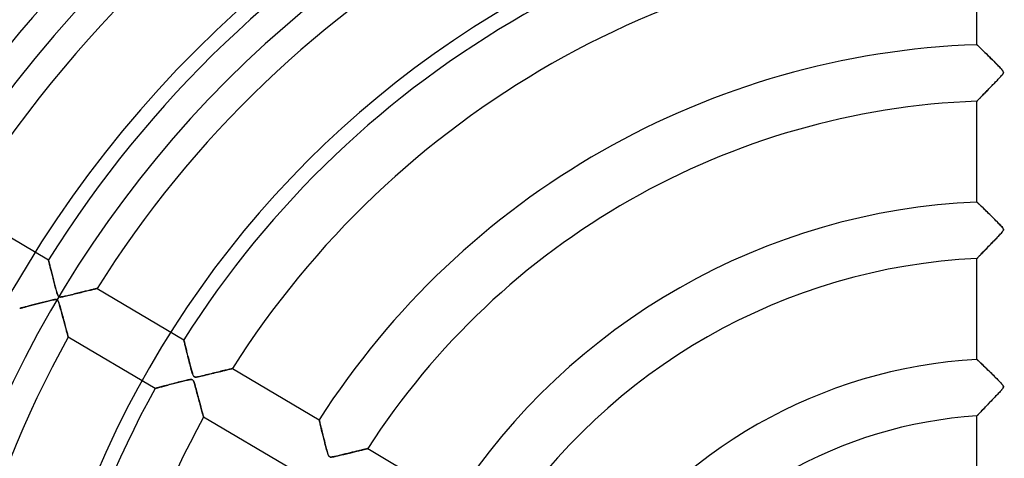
# Model space of a CAD drawing. Header units: millimetres. Extents: x -635 to 635, y -635 to 635.
# Tile 17 of 53: x -174 to 0, y 71 to 148. Entities that reach past the tile are written whole.
import ezdxf

# ---------------------------------------------------------------- set-up
doc = ezdxf.new("R2010")
doc.units = ezdxf.units.MM
doc.layers.add('HIDDEN', color=7, linetype='Continuous')
doc.layers.add('THICK', color=7, linetype='Continuous')

msp = doc.modelspace()

# ---------------------------------------------------------------- linework, layer by layer
at = {"layer": 'HIDDEN'}
for p, q in [((-5, 144.03), (-5, 161.88)), ((-5, 144.03), (-4.98, 144.01)), ((-4.99, 144.02), (-5, 144.03)), ((-4.95, 143.98), (-4.99, 144.02)), ((-4.98, 144.01), (-4.93, 143.96)), ((-4.88, 143.92), (-4.95, 143.98)), ((-4.93, 143.96), (-4.85, 143.89)), ((-4.8, 143.83), (-4.88, 143.92)), ((-4.85, 143.89), (-4.74, 143.78)), ((-4.69, 143.73), (-4.8, 143.83)), ((-4.74, 143.78), (-4.6, 143.64)), ((-4.56, 143.61), (-4.69, 143.73)), ((-4.6, 143.64), (-4.44, 143.48)), ((-4.42, 143.47), (-4.56, 143.61)), ((-4.44, 143.48), (-4.25, 143.3)), ((-4.26, 143.31), (-4.42, 143.47)), ((-4.09, 143.15), (-4.26, 143.31)), ((-4.25, 143.3), (-4.05, 143.1)), ((-3.91, 142.97), (-4.09, 143.15)), ((-4.05, 143.1), (-3.82, 142.88)), ((-3.71, 142.77), (-3.91, 142.97)), ((-3.82, 142.88), (-3.58, 142.65)), ((-3.5, 142.56), (-3.71, 142.77)), ((-3.58, 142.65), (-3.33, 142.4)), ((-3.27, 142.34), (-3.5, 142.56)), ((-3.33, 142.4), (-3.07, 142.15)), ((-3.04, 142.11), (-3.27, 142.34)), ((-3.07, 142.15), (-2.8, 141.88)), ((-2.79, 141.87), (-3.04, 142.11)), ((-2.8, 141.88), (-2.53, 141.62)), ((-2.53, 141.61), (-2.79, 141.87)), ((-2.53, 141.62), (-2.27, 141.35)), ((-2.27, 141.36), (-2.53, 141.61)), ((-2.02, 141.11), (-2.27, 141.36)), ((-2.27, 141.35), (-2.01, 141.1)), ((-1.78, 140.86), (-2.02, 141.11)), ((-2.01, 141.1), (-1.76, 140.85)), ((-1.55, 140.63), (-1.78, 140.86)), ((-1.76, 140.85), (-1.52, 140.6)), ((-1.33, 140.42), (-1.55, 140.63)), ((-1.52, 140.6), (-1.29, 140.37)), ((-1.14, 140.21), (-1.33, 140.42)), ((-1.29, 140.37), (-1.08, 140.16)), ((-0.96, 140.03), (-1.14, 140.21)), ((-1.08, 140.16), (-0.89, 139.96)), ((-0.81, 139.86), (-0.96, 140.03)), ((-0.89, 139.96), (-0.72, 139.77)), ((-0.66, 139.71), (-0.81, 139.86)), ((-0.72, 139.77), (-0.58, 139.61)), ((-0.54, 139.57), (-0.66, 139.71)), ((-0.58, 139.61), (-0.46, 139.46)), ((-0.45, 139.44), (-0.54, 139.57)), ((-0.46, 139.46), (-0.39, 139.35)), ((-0.38, 139.34), (-0.45, 139.44)), ((-1.55, 137.6), (-1.39, 137.76)), ((-1.36, 137.79), (-1.51, 137.64)), ((-1.39, 137.76), (-1.24, 137.92)), ((-1.23, 137.93), (-1.36, 137.79)), ((-1.24, 137.92), (-1.08, 138.09)), ((-1.1, 138.07), (-1.23, 137.93)), ((-0.98, 138.19), (-1.1, 138.07)), ((-1.08, 138.09), (-0.93, 138.25)), ((-0.88, 138.31), (-0.98, 138.19)), ((-0.93, 138.25), (-0.78, 138.41)), ((-0.78, 138.41), (-0.88, 138.31)), ((-0.78, 138.41), (-0.65, 138.56)), ((-0.69, 138.51), (-0.78, 138.41)), ((-0.61, 138.6), (-0.69, 138.51)), ((-0.65, 138.56), (-0.53, 138.7)), ((-0.52, 138.71), (-0.61, 138.6)), ((-0.53, 138.7), (-0.44, 138.82)), ((-0.44, 138.82), (-0.52, 138.71)), ((-0.38, 138.92), (-0.44, 138.82)), ((-0.44, 138.82), (-0.38, 138.92)), ((-0.39, 139.35), (-0.34, 139.25)), ((-0.34, 139.25), (-0.38, 139.34)), ((-0.38, 138.92), (-0.34, 139.01)), ((-0.34, 139), (-0.38, 138.92)), ((-0.34, 139.25), (-0.32, 139.17)), ((-0.32, 139.17), (-0.34, 139.25)), ((-0.32, 139.09), (-0.34, 139)), ((-0.34, 139.01), (-0.32, 139.09)), ((-0.32, 139.17), (-0.32, 139.09)), ((-0.32, 139.09), (-0.32, 139.17)), ((-3.18, 135.92), (-3.04, 136.06)), ((-3.01, 136.1), (-3.17, 135.93)), ((-3.04, 136.06), (-2.9, 136.21)), ((-2.84, 136.27), (-3.01, 136.1)), ((-2.9, 136.21), (-2.76, 136.36)), ((-2.67, 136.44), (-2.84, 136.27)), ((-2.76, 136.36), (-2.61, 136.5)), ((-2.5, 136.62), (-2.67, 136.44)), ((-2.61, 136.5), (-2.47, 136.66)), ((-2.32, 136.8), (-2.5, 136.62)), ((-2.47, 136.66), (-2.32, 136.81)), ((-2.15, 136.98), (-2.32, 136.8)), ((-2.32, 136.81), (-2.17, 136.97)), ((-2.17, 136.97), (-2.01, 137.12)), ((-1.98, 137.15), (-2.15, 136.98)), ((-2.01, 137.12), (-1.86, 137.28)), ((-1.82, 137.32), (-1.98, 137.15)), ((-1.86, 137.28), (-1.7, 137.44)), ((-1.66, 137.49), (-1.82, 137.32)), ((-1.7, 137.44), (-1.55, 137.6)), ((-1.51, 137.64), (-1.66, 137.49)), ((-4.88, 134.16), (-4.83, 134.21)), ((-4.79, 134.26), (-4.86, 134.19)), ((-4.83, 134.21), (-4.78, 134.27)), ((-4.72, 134.33), (-4.79, 134.26)), ((-4.78, 134.27), (-4.71, 134.34)), ((-4.64, 134.41), (-4.72, 134.33)), ((-4.71, 134.34), (-4.64, 134.42)), ((-4.56, 134.5), (-4.64, 134.41)), ((-4.64, 134.42), (-4.56, 134.5)), ((-4.46, 134.6), (-4.56, 134.5)), ((-4.56, 134.5), (-4.47, 134.59)), ((-4.47, 134.59), (-4.38, 134.69)), ((-4.36, 134.71), (-4.46, 134.6)), ((-4.38, 134.69), (-4.28, 134.79)), ((-4.25, 134.82), (-4.36, 134.71)), ((-4.28, 134.79), (-4.17, 134.9)), ((-4.14, 134.94), (-4.25, 134.82)), ((-4.17, 134.9), (-4.06, 135.01)), ((-4.02, 135.06), (-4.14, 134.94)), ((-4.06, 135.01), (-3.95, 135.13)), ((-3.89, 135.19), (-4.02, 135.06)), ((-3.95, 135.13), (-3.83, 135.25)), ((-3.76, 135.33), (-3.89, 135.19)), ((-3.83, 135.25), (-3.71, 135.38)), ((-3.62, 135.47), (-3.76, 135.33)), ((-3.71, 135.38), (-3.58, 135.51)), ((-3.47, 135.62), (-3.62, 135.47)), ((-3.58, 135.51), (-3.45, 135.64)), ((-3.32, 135.77), (-3.47, 135.62)), ((-3.45, 135.64), (-3.32, 135.78)), ((-3.17, 135.93), (-3.32, 135.77)), ((-3.32, 135.78), (-3.18, 135.92)), ((-5, 134.05), (-4.98, 134.06)), ((-4.99, 134.05), (-5, 134.04)), ((-5, 134.04), (-5, 134.05)), ((-5, 116.18), (-5, 134.04)), ((-4.98, 134.07), (-4.99, 134.05)), ((-4.95, 134.1), (-4.98, 134.07)), ((-4.98, 134.06), (-4.96, 134.09)), ((-4.96, 134.09), (-4.93, 134.12)), ((-4.91, 134.14), (-4.95, 134.1)), ((-4.93, 134.12), (-4.88, 134.16)), ((-4.86, 134.19), (-4.91, 134.14)), ((-184.71, 115.05), (-169.35, 105.96)), ((-5, 116.18), (-4.99, 116.17)), ((-4.99, 116.17), (-5, 116.18)), ((-4.99, 116.17), (-4.95, 116.13)), ((-4.96, 116.14), (-4.99, 116.17)), ((-4.9, 116.09), (-4.96, 116.14)), ((-4.95, 116.13), (-4.88, 116.07)), ((-4.83, 116.02), (-4.9, 116.09)), ((-4.88, 116.07), (-4.79, 115.98)), ((-4.74, 115.93), (-4.83, 116.02)), ((-4.79, 115.98), (-4.68, 115.88)), ((-4.64, 115.83), (-4.74, 115.93)), ((-4.68, 115.88), (-4.55, 115.75)), ((-4.52, 115.72), (-4.64, 115.83)), ((-4.55, 115.75), (-4.39, 115.6)), ((-4.38, 115.59), (-4.52, 115.72)), ((-4.39, 115.6), (-4.22, 115.43)), ((-4.24, 115.45), (-4.38, 115.59)), ((-4.08, 115.3), (-4.24, 115.45)), ((-4.22, 115.43), (-4.03, 115.25)), ((-3.92, 115.14), (-4.08, 115.3)), ((-4.03, 115.25), (-3.83, 115.05)), ((-3.74, 114.97), (-3.92, 115.14)), ((-3.83, 115.05), (-3.61, 114.84)), ((-3.55, 114.78), (-3.74, 114.97)), ((-3.61, 114.84), (-3.38, 114.62)), ((-3.36, 114.59), (-3.55, 114.78)), ((-3.38, 114.62), (-3.15, 114.39)), ((-3.15, 114.39), (-3.36, 114.59)), ((-3.15, 114.39), (-2.9, 114.15)), ((-2.93, 114.18), (-3.15, 114.39)), ((-2.71, 113.96), (-2.93, 114.18)), ((-2.9, 114.15), (-2.65, 113.9)), ((-2.48, 113.73), (-2.71, 113.96)), ((-2.65, 113.9), (-2.41, 113.66)), ((-2.26, 113.51), (-2.48, 113.73)), ((-2.41, 113.66), (-2.17, 113.42)), ((-2.04, 113.29), (-2.26, 113.51)), ((-2.17, 113.42), (-1.93, 113.19)), ((-1.83, 113.08), (-2.04, 113.29)), ((-1.93, 113.19), (-1.7, 112.96)), ((-1.63, 112.88), (-1.83, 113.08)), ((-1.7, 112.96), (-1.49, 112.74)), ((-1.44, 112.69), (-1.63, 112.88)), ((-1.49, 112.74), (-1.28, 112.53)), ((-1.26, 112.51), (-1.44, 112.69)), ((-1.28, 112.53), (-1.09, 112.34)), ((-1.1, 112.34), (-1.26, 112.51)), ((-0.95, 112.19), (-1.1, 112.34)), ((-1.09, 112.34), (-0.91, 112.15)), ((-0.82, 112.06), (-0.95, 112.19)), ((-0.91, 112.15), (-0.75, 111.98)), ((-0.71, 111.93), (-0.82, 112.06)), ((-0.75, 111.98), (-0.62, 111.83)), ((-0.61, 111.81), (-0.71, 111.93)), ((-0.62, 111.83), (-0.5, 111.69)), ((-0.51, 111.7), (-0.61, 111.81)), ((-0.43, 111.6), (-0.51, 111.7)), ((-0.5, 111.69), (-0.42, 111.57)), ((-0.38, 111.5), (-0.43, 111.6)), ((-0.42, 111.57), (-0.36, 111.47)), ((-1.72, 109.6), (-1.51, 109.81)), ((-1.42, 109.91), (-1.59, 109.73)), ((-1.51, 109.81), (-1.31, 110.02)), ((-1.25, 110.08), (-1.42, 109.91)), ((-1.31, 110.02), (-1.13, 110.21)), ((-1.1, 110.24), (-1.25, 110.08)), ((-1.13, 110.21), (-0.96, 110.39)), ((-0.96, 110.39), (-1.1, 110.24)), ((-0.96, 110.39), (-0.81, 110.55)), ((-0.84, 110.52), (-0.96, 110.39)), ((-0.73, 110.64), (-0.84, 110.52)), ((-0.81, 110.55), (-0.67, 110.7)), ((-0.63, 110.75), (-0.73, 110.64)), ((-0.67, 110.7), (-0.56, 110.84)), ((-0.54, 110.86), (-0.63, 110.75)), ((-0.56, 110.84), (-0.47, 110.95)), ((-0.46, 110.97), (-0.54, 110.86)), ((-0.47, 110.95), (-0.4, 111.05)), ((-0.39, 111.07), (-0.46, 110.97)), ((-0.4, 111.05), (-0.36, 111.13)), ((-0.35, 111.15), (-0.39, 111.07)), ((-0.34, 111.42), (-0.38, 111.5)), ((-0.36, 111.47), (-0.33, 111.39)), ((-0.36, 111.13), (-0.33, 111.21)), ((-0.32, 111.23), (-0.35, 111.15)), ((-0.32, 111.35), (-0.34, 111.42)), ((-0.33, 111.39), (-0.32, 111.31)), ((-0.33, 111.21), (-0.32, 111.28)), ((-0.32, 111.28), (-0.32, 111.35)), ((-0.32, 111.31), (-0.32, 111.23)), ((-3.2, 108.06), (-3.39, 107.87)), ((-3.3, 107.96), (-3.12, 108.15)), ((-3.01, 108.27), (-3.2, 108.06)), ((-3.12, 108.15), (-2.93, 108.35)), ((-2.8, 108.48), (-3.01, 108.27)), ((-2.93, 108.35), (-2.74, 108.55)), ((-2.59, 108.69), (-2.8, 108.48)), ((-2.74, 108.55), (-2.54, 108.75)), ((-2.38, 108.91), (-2.59, 108.69)), ((-2.54, 108.75), (-2.34, 108.96)), ((-2.17, 109.13), (-2.38, 108.91)), ((-2.34, 108.96), (-2.14, 109.17)), ((-1.97, 109.34), (-2.17, 109.13)), ((-2.14, 109.17), (-1.93, 109.38)), ((-1.78, 109.54), (-1.97, 109.34)), ((-1.93, 109.38), (-1.72, 109.6)), ((-1.59, 109.73), (-1.78, 109.54)), ((-4.93, 106.27), (-4.87, 106.32)), ((-4.86, 106.34), (-4.92, 106.28)), ((-4.87, 106.32), (-4.8, 106.4)), ((-4.78, 106.43), (-4.86, 106.34)), ((-4.8, 106.4), (-4.72, 106.48)), ((-4.69, 106.52), (-4.78, 106.43)), ((-4.72, 106.48), (-4.62, 106.59)), ((-4.58, 106.63), (-4.69, 106.52)), ((-4.62, 106.59), (-4.52, 106.7)), ((-4.47, 106.75), (-4.58, 106.63)), ((-4.52, 106.7), (-4.4, 106.83)), ((-4.34, 106.88), (-4.47, 106.75)), ((-4.4, 106.83), (-4.26, 106.96)), ((-4.2, 107.03), (-4.34, 106.88)), ((-4.26, 106.96), (-4.12, 107.11)), ((-4.06, 107.18), (-4.2, 107.03)), ((-4.12, 107.11), (-3.97, 107.26)), ((-3.9, 107.34), (-4.06, 107.18)), ((-3.97, 107.26), (-3.82, 107.43)), ((-3.74, 107.51), (-3.9, 107.34)), ((-3.82, 107.43), (-3.65, 107.6)), ((-3.57, 107.68), (-3.74, 107.51)), ((-3.65, 107.6), (-3.48, 107.78)), ((-3.39, 107.87), (-3.57, 107.68)), ((-3.48, 107.78), (-3.3, 107.96)), ((-169.35, 105.95), (-169.35, 105.96)), ((-169.35, 105.96), (-169.34, 105.95)), ((-169.34, 105.93), (-169.35, 105.95)), ((-169.34, 105.95), (-169.34, 105.92)), ((-169.33, 105.89), (-169.34, 105.93)), ((-169.34, 105.92), (-169.32, 105.87)), ((-169.32, 105.84), (-169.33, 105.89)), ((-169.32, 105.87), (-169.31, 105.8)), ((-169.3, 105.77), (-169.32, 105.84)), ((-169.31, 105.8), (-169.29, 105.71)), ((-169.28, 105.69), (-169.3, 105.77)), ((-169.29, 105.71), (-169.26, 105.61)), ((-169.26, 105.6), (-169.28, 105.69)), ((-169.26, 105.61), (-169.23, 105.49)), ((-169.23, 105.49), (-169.26, 105.6)), ((-169.2, 105.37), (-169.23, 105.49)), ((-169.23, 105.49), (-169.2, 105.35)), ((-169.17, 105.25), (-169.2, 105.37)), ((-169.2, 105.35), (-169.16, 105.2)), ((-169.14, 105.11), (-169.17, 105.25)), ((-169.16, 105.2), (-169.12, 105.03)), ((-169.1, 104.96), (-169.14, 105.11)), ((-169.12, 105.03), (-169.08, 104.86)), ((-169.06, 104.8), (-169.1, 104.96)), ((-169.08, 104.86), (-169.03, 104.67)), ((-169.02, 104.63), (-169.06, 104.8)), ((-169.03, 104.67), (-168.98, 104.47)), ((-168.97, 104.44), (-169.02, 104.63)), ((-4.99, 106.2), (-5, 106.19)), ((-5, 106.19), (-4.99, 106.2)), ((-5, 88.32), (-5, 106.19)), ((-4.96, 106.23), (-4.99, 106.2)), ((-4.99, 106.2), (-4.97, 106.23)), ((-4.97, 106.23), (-4.93, 106.27)), ((-4.92, 106.28), (-4.96, 106.23)), ((-168.98, 104.47), (-168.93, 104.26)), ((-168.93, 104.25), (-168.97, 104.44)), ((-168.93, 104.26), (-168.87, 104.05)), ((-168.88, 104.05), (-168.93, 104.25)), ((-168.82, 103.84), (-168.88, 104.05)), ((-168.87, 104.05), (-168.82, 103.82)), ((-168.77, 103.62), (-168.82, 103.84)), ((-168.82, 103.82), (-168.76, 103.59)), ((-168.71, 103.39), (-168.77, 103.62)), ((-168.76, 103.59), (-168.7, 103.35)), ((-168.65, 103.16), (-168.71, 103.39)), ((-168.7, 103.35), (-168.64, 103.11)), ((-168.59, 102.93), (-168.65, 103.16)), ((-168.64, 103.11), (-168.58, 102.87)), ((-168.53, 102.69), (-168.59, 102.93)), ((-168.58, 102.87), (-168.52, 102.63)), ((-168.47, 102.44), (-168.53, 102.69)), ((-168.52, 102.63), (-168.46, 102.38)), ((-168.41, 102.2), (-168.47, 102.44)), ((-168.46, 102.38), (-168.39, 102.14)), ((-168.34, 101.95), (-168.41, 102.2)), ((-168.39, 102.14), (-168.33, 101.9)), ((-168.28, 101.7), (-168.34, 101.95)), ((-168.33, 101.9), (-168.27, 101.66)), ((-168.21, 101.44), (-168.28, 101.7)), ((-168.27, 101.66), (-168.21, 101.42)), ((-168.15, 101.19), (-168.21, 101.44)), ((-168.21, 101.42), (-168.15, 101.19)), ((-168.08, 100.94), (-168.15, 101.19)), ((-168.15, 101.19), (-168.09, 100.97)), ((-168.09, 100.97), (-168.03, 100.75)), ((-168.01, 100.7), (-168.08, 100.94)), ((-168.03, 100.75), (-167.97, 100.53)), ((-167.95, 100.47), (-168.01, 100.7)), ((-167.97, 100.53), (-167.91, 100.34)), ((-167.89, 100.27), (-167.95, 100.47)), ((-167.91, 100.34), (-167.86, 100.15)), ((-167.84, 100.08), (-167.89, 100.27)), ((-167.86, 100.15), (-167.81, 99.99)), ((-167.78, 99.92), (-167.84, 100.08)), ((-167.81, 99.99), (-167.76, 99.85)), ((-167.73, 99.79), (-167.78, 99.92)), ((-167.76, 99.85), (-167.71, 99.72)), ((-167.68, 99.67), (-167.73, 99.79)), ((-167.71, 99.72), (-167.66, 99.62)), ((-167.63, 99.56), (-167.68, 99.67)), ((-167.66, 99.62), (-167.61, 99.54)), ((-167.56, 99.48), (-167.63, 99.56)), ((-167.61, 99.54), (-167.56, 99.48)), ((-167.5, 99.42), (-167.56, 99.48)), ((-167.56, 99.48), (-167.51, 99.43)), ((-167.51, 99.43), (-167.45, 99.4)), ((-167.42, 99.39), (-167.5, 99.42)), ((-167.45, 99.4), (-167.38, 99.38)), ((-167.33, 99.37), (-167.42, 99.39)), ((-167.38, 99.38), (-167.3, 99.37)), ((-167.22, 99.37), (-167.33, 99.37)), ((-167.3, 99.37), (-167.2, 99.37)), ((-167.08, 99.38), (-167.22, 99.37)), ((-167.2, 99.37), (-167.09, 99.38)), ((-167.09, 99.38), (-166.95, 99.4)), ((-166.93, 99.4), (-167.08, 99.38)), ((-166.95, 99.4), (-166.8, 99.42)), ((-166.77, 99.43), (-166.93, 99.4)), ((-166.8, 99.42), (-166.61, 99.46)), ((-166.61, 99.46), (-166.77, 99.43)), ((-166.61, 99.46), (-166.4, 99.51)), ((-166.43, 99.5), (-166.61, 99.46)), ((-166.22, 99.55), (-166.43, 99.5)), ((-166.4, 99.51), (-166.17, 99.56)), ((-166, 99.6), (-166.22, 99.55)), ((-166.17, 99.56), (-165.92, 99.62)), ((-165.77, 99.66), (-166, 99.6)), ((-165.92, 99.62), (-165.64, 99.69)), ((-165.51, 99.72), (-165.77, 99.66)), ((-165.64, 99.69), (-165.35, 99.76)), ((-165.25, 99.78), (-165.51, 99.72)), ((-165.35, 99.76), (-165.04, 99.83)), ((-164.99, 99.84), (-165.25, 99.78)), ((-165.04, 99.83), (-164.73, 99.91)), ((-164.74, 99.91), (-164.99, 99.84)), ((-164.48, 99.97), (-164.74, 99.91)), ((-164.73, 99.91), (-164.42, 99.98)), ((-164.23, 100.03), (-164.48, 99.97)), ((-164.42, 99.98), (-164.12, 100.06)), ((-163.98, 100.09), (-164.23, 100.03)), ((-164.12, 100.06), (-163.83, 100.13)), ((-163.74, 100.15), (-163.98, 100.09)), ((-163.83, 100.13), (-163.55, 100.2)), ((-163.5, 100.21), (-163.74, 100.15)), ((-163.55, 100.2), (-163.28, 100.26)), ((-163.27, 100.27), (-163.5, 100.21)), ((-163.28, 100.26), (-163.02, 100.33)), ((-163.04, 100.32), (-163.27, 100.27)), ((-162.82, 100.38), (-163.04, 100.32)), ((-163.02, 100.33), (-162.77, 100.39)), ((-162.6, 100.43), (-162.82, 100.38)), ((-162.77, 100.39), (-162.53, 100.45)), ((-162.4, 100.48), (-162.6, 100.43)), ((-162.53, 100.45), (-162.3, 100.5)), ((-162.2, 100.53), (-162.4, 100.48)), ((-162.3, 100.5), (-162.08, 100.56)), ((-162, 100.58), (-162.2, 100.53)), ((-162.08, 100.56), (-161.88, 100.61)), ((-161.82, 100.62), (-162, 100.58)), ((-161.88, 100.61), (-161.68, 100.65)), ((-161.65, 100.66), (-161.82, 100.62)), ((-161.68, 100.65), (-161.5, 100.7)), ((-161.49, 100.7), (-161.65, 100.66)), ((-161.5, 100.7), (-161.34, 100.74)), ((-161.35, 100.74), (-161.49, 100.7)), ((-161.21, 100.77), (-161.35, 100.74)), ((-161.34, 100.74), (-161.19, 100.77)), ((-161.1, 100.8), (-161.21, 100.77)), ((-161.19, 100.77), (-161.06, 100.8)), ((-160.99, 100.82), (-161.1, 100.8)), ((-161.06, 100.8), (-160.95, 100.83)), ((-160.91, 100.84), (-160.99, 100.82)), ((-160.95, 100.83), (-160.87, 100.85)), ((-160.84, 100.86), (-160.91, 100.84)), ((-160.87, 100.85), (-160.81, 100.87)), ((-160.79, 100.87), (-160.84, 100.86)), ((-160.81, 100.87), (-160.77, 100.88)), ((-160.76, 100.88), (-160.79, 100.87)), ((-160.77, 100.88), (-160.75, 100.88)), ((-160.75, 100.88), (-160.76, 100.88)), ((-160.75, 100.88), (-145.39, 91.79)), ((-173.68, 97.56), (-173.51, 97.6)), ((-173.44, 97.62), (-173.59, 97.58)), ((-173.51, 97.6), (-173.34, 97.65)), ((-173.28, 97.66), (-173.44, 97.62)), ((-173.34, 97.65), (-173.15, 97.7)), ((-173.11, 97.71), (-173.28, 97.66)), ((-173.15, 97.7), (-172.95, 97.75)), ((-172.93, 97.76), (-173.11, 97.71)), ((-172.95, 97.75), (-172.75, 97.8)), ((-172.74, 97.81), (-172.93, 97.76)), ((-172.75, 97.8), (-172.53, 97.86)), ((-172.54, 97.86), (-172.74, 97.81)), ((-172.33, 97.92), (-172.54, 97.86)), ((-172.53, 97.86), (-172.31, 97.92)), ((-172.11, 97.97), (-172.33, 97.92)), ((-172.31, 97.92), (-172.08, 97.98)), ((-171.88, 98.03), (-172.11, 97.97)), ((-172.08, 97.98), (-171.84, 98.04)), ((-171.65, 98.09), (-171.88, 98.03)), ((-171.84, 98.04), (-171.6, 98.11)), ((-171.42, 98.15), (-171.65, 98.09)), ((-171.6, 98.11), (-171.36, 98.17)), ((-171.18, 98.22), (-171.42, 98.15)), ((-171.36, 98.17), (-171.12, 98.23)), ((-170.93, 98.28), (-171.18, 98.22)), ((-171.12, 98.23), (-170.87, 98.3)), ((-170.69, 98.34), (-170.93, 98.28)), ((-170.87, 98.3), (-170.63, 98.36)), ((-170.44, 98.41), (-170.69, 98.34)), ((-170.63, 98.36), (-170.39, 98.42)), ((-170.19, 98.47), (-170.44, 98.41)), ((-170.39, 98.42), (-170.15, 98.48)), ((-169.93, 98.54), (-170.19, 98.47)), ((-170.15, 98.48), (-169.91, 98.54)), ((-169.68, 98.6), (-169.93, 98.54)), ((-169.91, 98.54), (-169.68, 98.6)), ((-169.42, 98.66), (-169.68, 98.6)), ((-169.68, 98.6), (-169.45, 98.65)), ((-169.45, 98.65), (-169.23, 98.71)), ((-169.18, 98.72), (-169.42, 98.66)), ((-169.23, 98.71), (-169.02, 98.76)), ((-168.96, 98.77), (-169.18, 98.72)), ((-169.02, 98.76), (-168.82, 98.81)), ((-168.75, 98.82), (-168.96, 98.77)), ((-168.82, 98.81), (-168.63, 98.85)), ((-168.56, 98.86), (-168.75, 98.82)), ((-168.63, 98.85), (-168.46, 98.88)), ((-168.4, 98.89), (-168.56, 98.86)), ((-168.46, 98.88), (-168.31, 98.9)), ((-168.25, 98.91), (-168.4, 98.89)), ((-168.31, 98.9), (-168.18, 98.92)), ((-168.12, 98.93), (-168.25, 98.91)), ((-168.18, 98.92), (-168.07, 98.93)), ((-168, 98.93), (-168.12, 98.93)), ((-168.07, 98.93), (-167.98, 98.93)), ((-167.9, 98.91), (-168, 98.93)), ((-167.98, 98.93), (-167.9, 98.91)), ((-167.9, 98.91), (-167.83, 98.89)), ((-167.82, 98.88), (-167.9, 98.91)), ((-167.83, 98.89), (-167.77, 98.85)), ((-167.75, 98.83), (-167.82, 98.88)), ((-167.77, 98.85), (-167.72, 98.8)), ((-167.69, 98.76), (-167.75, 98.83)), ((-167.72, 98.8), (-167.67, 98.73)), ((-167.63, 98.66), (-167.69, 98.76)), ((-167.67, 98.73), (-167.63, 98.65)), ((-167.58, 98.54), (-167.63, 98.66)), ((-167.63, 98.65), (-167.58, 98.54)), ((-167.58, 98.54), (-167.53, 98.42)), ((-167.52, 98.4), (-167.58, 98.54)), ((-167.53, 98.42), (-167.48, 98.27)), ((-167.47, 98.24), (-167.52, 98.4)), ((-167.48, 98.27), (-167.43, 98.09)), ((-167.42, 98.08), (-167.47, 98.24)), ((-167.43, 98.09), (-167.36, 97.88)), ((-167.37, 97.9), (-167.42, 98.08)), ((-167.31, 97.71), (-167.37, 97.9)), ((-167.36, 97.88), (-167.3, 97.65)), ((-167.25, 97.49), (-167.31, 97.71)), ((-167.3, 97.65), (-167.23, 97.4)), ((-174.44, 97.35), (-174.43, 97.36)), ((-174.43, 97.36), (-174.44, 97.35)), ((-174.43, 97.36), (-174.4, 97.36)), ((-174.41, 97.36), (-174.43, 97.36)), ((-174.37, 97.37), (-174.41, 97.36)), ((-174.4, 97.36), (-174.35, 97.38)), ((-174.32, 97.39), (-174.37, 97.37)), ((-174.35, 97.38), (-174.28, 97.4)), ((-174.25, 97.4), (-174.32, 97.39)), ((-174.28, 97.4), (-174.19, 97.42)), ((-174.17, 97.43), (-174.25, 97.4)), ((-174.19, 97.42), (-174.09, 97.45)), ((-174.08, 97.45), (-174.17, 97.43)), ((-174.09, 97.45), (-173.97, 97.48)), ((-173.97, 97.48), (-174.08, 97.45)), ((-173.97, 97.48), (-173.83, 97.52)), ((-173.86, 97.51), (-173.97, 97.48)), ((-173.73, 97.54), (-173.86, 97.51)), ((-173.83, 97.52), (-173.68, 97.56)), ((-173.59, 97.58), (-173.73, 97.54)), ((-167.19, 97.25), (-167.25, 97.49)), ((-167.23, 97.4), (-167.15, 97.13)), ((-167.12, 97), (-167.19, 97.25)), ((-167.15, 97.13), (-167.07, 96.84)), ((-167.05, 96.75), (-167.12, 97)), ((-167.07, 96.84), (-166.99, 96.54)), ((-166.98, 96.49), (-167.05, 96.75)), ((-166.99, 96.54), (-166.91, 96.22)), ((-166.91, 96.23), (-166.98, 96.49)), ((-166.84, 95.98), (-166.91, 96.23)), ((-166.91, 96.22), (-166.83, 95.92)), ((-166.78, 95.73), (-166.84, 95.98)), ((-166.83, 95.92), (-166.75, 95.62)), ((-166.71, 95.48), (-166.78, 95.73)), ((-166.75, 95.62), (-166.67, 95.33)), ((-166.64, 95.24), (-166.71, 95.48)), ((-166.67, 95.33), (-166.59, 95.05)), ((-166.58, 95), (-166.64, 95.24)), ((-166.59, 95.05), (-166.52, 94.78)), ((-166.52, 94.77), (-166.58, 95)), ((-166.52, 94.78), (-166.45, 94.52)), ((-166.46, 94.54), (-166.52, 94.77)), ((-166.4, 94.32), (-166.46, 94.54)), ((-166.45, 94.52), (-166.38, 94.27)), ((-166.34, 94.11), (-166.4, 94.32)), ((-166.38, 94.27), (-166.32, 94.03)), ((-166.29, 93.9), (-166.34, 94.11)), ((-166.32, 94.03), (-166.26, 93.81)), ((-166.23, 93.7), (-166.29, 93.9)), ((-166.26, 93.81), (-166.2, 93.59)), ((-166.18, 93.51), (-166.23, 93.7)), ((-166.2, 93.59), (-166.15, 93.39)), ((-166.13, 93.33), (-166.18, 93.51)), ((-166.15, 93.39), (-166.09, 93.19)), ((-166.09, 93.16), (-166.13, 93.33)), ((-166.09, 93.19), (-166.05, 93.01)), ((-166.04, 93), (-166.09, 93.16)), ((-166.05, 93.01), (-166, 92.85)), ((-166, 92.86), (-166.04, 93)), ((-165.97, 92.73), (-166, 92.86)), ((-166, 92.85), (-165.96, 92.7)), ((-165.94, 92.61), (-165.97, 92.73)), ((-165.96, 92.7), (-165.93, 92.58)), ((-165.91, 92.51), (-165.94, 92.61)), ((-165.93, 92.58), (-165.9, 92.47)), ((-165.89, 92.42), (-165.91, 92.51)), ((-165.9, 92.47), (-165.88, 92.38)), ((-165.87, 92.36), (-165.89, 92.42)), ((-165.88, 92.38), (-165.86, 92.32)), ((-165.85, 92.31), (-165.87, 92.36)), ((-165.86, 92.32), (-165.85, 92.28)), ((-165.85, 92.28), (-165.85, 92.31)), ((-165.85, 92.28), (-165.84, 92.27)), ((-165.84, 92.27), (-165.85, 92.28)), ((-150.48, 83.18), (-165.84, 92.27)), ((-145.38, 91.78), (-145.39, 91.79)), ((-145.39, 91.79), (-145.39, 91.78)), ((-145.39, 91.78), (-145.38, 91.75)), ((-145.37, 91.74), (-145.38, 91.78)), ((-145.38, 91.75), (-145.36, 91.69)), ((-145.36, 91.67), (-145.37, 91.74)), ((-145.36, 91.69), (-145.35, 91.62)), ((-145.34, 91.57), (-145.36, 91.67)), ((-145.35, 91.62), (-145.32, 91.52)), ((-145.31, 91.46), (-145.34, 91.57)), ((-145.32, 91.52), (-145.29, 91.41)), ((-145.27, 91.31), (-145.31, 91.46)), ((-145.29, 91.41), (-145.26, 91.27)), ((-145.23, 91.15), (-145.27, 91.31)), ((-145.26, 91.27), (-145.23, 91.13)), ((-145.19, 90.97), (-145.23, 91.15)), ((-145.23, 91.13), (-145.19, 90.96)), ((-145.14, 90.78), (-145.19, 90.97)), ((-145.19, 90.96), (-145.14, 90.79)), ((-145.14, 90.79), (-145.1, 90.6)), ((-145.09, 90.56), (-145.14, 90.78)), ((-145.1, 90.6), (-145.05, 90.4)), ((-145.03, 90.33), (-145.09, 90.56)), ((-145.05, 90.4), (-145, 90.19)), ((-144.97, 90.08), (-145.03, 90.33)), ((-145, 90.19), (-144.94, 89.97)), ((-144.9, 89.82), (-144.97, 90.08)), ((-144.94, 89.97), (-144.89, 89.74)), ((-144.83, 89.54), (-144.9, 89.82)), ((-144.89, 89.74), (-144.83, 89.51)), ((-144.76, 89.24), (-144.83, 89.54)), ((-144.83, 89.51), (-144.77, 89.26)), ((-144.77, 89.26), (-144.71, 89.02)), ((-144.68, 88.93), (-144.76, 89.24)), ((-144.71, 89.02), (-144.64, 88.77)), ((-144.6, 88.6), (-144.68, 88.93)), ((-144.64, 88.77), (-144.58, 88.52)), ((-144.52, 88.28), (-144.6, 88.6)), ((-144.58, 88.52), (-144.52, 88.27)), ((-144.44, 87.97), (-144.52, 88.28)), ((-144.52, 88.27), (-144.45, 88.02)), ((-144.45, 88.02), (-144.39, 87.78)), ((-144.36, 87.66), (-144.44, 87.97)), ((-144.39, 87.78), (-144.33, 87.54)), ((-144.28, 87.36), (-144.36, 87.66)), ((-144.33, 87.54), (-144.27, 87.3)), ((-144.21, 87.08), (-144.28, 87.36)), ((-144.27, 87.3), (-144.21, 87.07)), ((-5, 88.32), (-4.99, 88.31)), ((-4.99, 88.31), (-5, 88.32)), ((-4.99, 88.31), (-4.95, 88.27)), ((-4.96, 88.29), (-4.99, 88.31)), ((-4.91, 88.24), (-4.96, 88.29)), ((-4.95, 88.27), (-4.88, 88.21)), ((-4.85, 88.18), (-4.91, 88.24)), ((-4.88, 88.21), (-4.79, 88.13)), ((-4.77, 88.1), (-4.85, 88.18)), ((-4.79, 88.13), (-4.68, 88.02)), ((-4.67, 88.01), (-4.77, 88.1)), ((-4.68, 88.02), (-4.54, 87.89)), ((-4.56, 87.9), (-4.67, 88.01)), ((-4.43, 87.79), (-4.56, 87.9)), ((-4.54, 87.89), (-4.39, 87.74)), ((-4.3, 87.66), (-4.43, 87.79)), ((-4.39, 87.74), (-4.22, 87.58)), ((-4.15, 87.52), (-4.3, 87.66)), ((-4.22, 87.58), (-4.03, 87.4)), ((-3.99, 87.37), (-4.15, 87.52)), ((-4.03, 87.4), (-3.82, 87.2)), ((-3.83, 87.2), (-3.99, 87.37)), ((-3.65, 87.03), (-3.83, 87.2)), ((-3.82, 87.2), (-3.61, 87)), ((-144.14, 86.82), (-144.21, 87.08)), ((-144.21, 87.07), (-144.15, 86.85)), ((-144.15, 86.85), (-144.09, 86.63)), ((-144.07, 86.57), (-144.14, 86.82)), ((-144.09, 86.63), (-144.03, 86.43)), ((-144.01, 86.35), (-144.07, 86.57)), ((-144.03, 86.43), (-143.98, 86.23)), ((-143.95, 86.14), (-144.01, 86.35)), ((-143.98, 86.23), (-143.93, 86.05)), ((-143.9, 85.96), (-143.95, 86.14)), ((-143.93, 86.05), (-143.87, 85.88)), ((-143.84, 85.79), (-143.9, 85.96)), ((-143.87, 85.88), (-143.83, 85.74)), ((-143.79, 85.64), (-143.84, 85.79)), ((-143.83, 85.74), (-143.78, 85.6)), ((-143.74, 85.52), (-143.79, 85.64)), ((-143.78, 85.6), (-143.73, 85.49)), ((-143.69, 85.42), (-143.74, 85.52)), ((-143.73, 85.49), (-143.67, 85.39)), ((-143.64, 85.34), (-143.69, 85.42)), ((-142.35, 85.36), (-142.08, 85.43)), ((-142.06, 85.43), (-142.32, 85.37)), ((-142.08, 85.43), (-141.77, 85.5)), ((-141.77, 85.5), (-142.06, 85.43)), ((-141.77, 85.5), (-141.44, 85.58)), ((-141.47, 85.57), (-141.77, 85.5)), ((-141.16, 85.65), (-141.47, 85.57)), ((-141.44, 85.58), (-141.1, 85.66)), ((-140.85, 85.72), (-141.16, 85.65)), ((-141.1, 85.66), (-140.74, 85.75)), ((-140.55, 85.8), (-140.85, 85.72)), ((-140.74, 85.75), (-140.4, 85.83)), ((-140.25, 85.87), (-140.55, 85.8)), ((-140.4, 85.83), (-140.07, 85.92)), ((-139.95, 85.94), (-140.25, 85.87)), ((-140.07, 85.92), (-139.75, 85.99)), ((-139.66, 86.02), (-139.95, 85.94)), ((-139.75, 85.99), (-139.44, 86.07)), ((-139.37, 86.08), (-139.66, 86.02)), ((-139.44, 86.07), (-139.14, 86.14)), ((-139.1, 86.15), (-139.37, 86.08)), ((-139.14, 86.14), (-138.86, 86.21)), ((-138.83, 86.22), (-139.1, 86.15)), ((-138.86, 86.21), (-138.59, 86.27)), ((-138.57, 86.28), (-138.83, 86.22)), ((-138.59, 86.27), (-138.34, 86.34)), ((-138.33, 86.34), (-138.57, 86.28)), ((-138.34, 86.34), (-138.11, 86.39)), ((-138.09, 86.4), (-138.33, 86.34)), ((-138.11, 86.39), (-137.89, 86.45)), ((-137.87, 86.45), (-138.09, 86.4)), ((-137.89, 86.45), (-137.69, 86.49)), ((-137.66, 86.5), (-137.87, 86.45)), ((-137.69, 86.49), (-137.51, 86.54)), ((-137.47, 86.55), (-137.66, 86.5)), ((-137.51, 86.54), (-137.35, 86.58)), ((-137.3, 86.59), (-137.47, 86.55)), ((-137.35, 86.58), (-137.21, 86.61)), ((-137.15, 86.62), (-137.3, 86.59)), ((-137.21, 86.61), (-137.08, 86.64)), ((-137.03, 86.65), (-137.15, 86.62)), ((-137.08, 86.64), (-136.98, 86.66)), ((-136.93, 86.68), (-137.03, 86.65)), ((-136.98, 86.66), (-136.9, 86.68)), ((-136.85, 86.69), (-136.93, 86.68)), ((-136.9, 86.68), (-136.84, 86.7)), ((-136.81, 86.71), (-136.85, 86.69)), ((-136.84, 86.7), (-136.81, 86.71)), ((-136.79, 86.71), (-136.81, 86.71)), ((-136.81, 86.71), (-136.79, 86.71)), ((-136.79, 86.71), (-121.43, 77.62)), ((-3.46, 86.85), (-3.65, 87.03)), ((-3.61, 87), (-3.38, 86.78)), ((-3.26, 86.66), (-3.46, 86.85)), ((-3.38, 86.78), (-3.15, 86.55)), ((-3.05, 86.45), (-3.26, 86.66)), ((-3.15, 86.55), (-2.9, 86.31)), ((-2.83, 86.24), (-3.05, 86.45)), ((-2.9, 86.31), (-2.66, 86.07)), ((-2.61, 86.03), (-2.83, 86.24)), ((-2.66, 86.07), (-2.41, 85.83)), ((-2.39, 85.81), (-2.61, 86.03)), ((-2.41, 85.83), (-2.17, 85.6)), ((-2.18, 85.61), (-2.39, 85.81)), ((-1.97, 85.4), (-2.18, 85.61)), ((-2.17, 85.6), (-1.94, 85.37)), ((-1.78, 85.2), (-1.97, 85.4)), ((-148.88, 83.61), (-148.67, 83.67)), ((-148.51, 83.71), (-148.78, 83.64)), ((-148.67, 83.67), (-148.44, 83.73)), ((-148.23, 83.79), (-148.51, 83.71)), ((-148.44, 83.73), (-148.21, 83.79)), ((-147.94, 83.86), (-148.23, 83.79)), ((-148.21, 83.79), (-147.97, 83.86)), ((-147.97, 83.86), (-147.72, 83.92)), ((-147.63, 83.95), (-147.94, 83.86)), ((-147.72, 83.92), (-147.47, 83.99)), ((-147.31, 84.03), (-147.63, 83.95)), ((-147.47, 83.99), (-147.22, 84.05)), ((-146.98, 84.11), (-147.31, 84.03)), ((-147.22, 84.05), (-146.97, 84.12)), ((-146.67, 84.2), (-146.98, 84.11)), ((-146.97, 84.12), (-146.73, 84.18)), ((-146.73, 84.18), (-146.48, 84.24)), ((-146.36, 84.27), (-146.67, 84.2)), ((-146.48, 84.24), (-146.24, 84.3)), ((-146.07, 84.35), (-146.36, 84.27)), ((-146.24, 84.3), (-146.01, 84.36)), ((-145.78, 84.42), (-146.07, 84.35)), ((-146.01, 84.36), (-145.78, 84.42)), ((-145.52, 84.49), (-145.78, 84.42)), ((-145.78, 84.42), (-145.55, 84.48)), ((-145.55, 84.48), (-145.33, 84.53)), ((-145.27, 84.55), (-145.52, 84.49)), ((-145.33, 84.53), (-145.13, 84.58)), ((-145.04, 84.6), (-145.27, 84.55)), ((-145.13, 84.58), (-144.93, 84.63)), ((-144.84, 84.65), (-145.04, 84.6)), ((-144.93, 84.63), (-144.74, 84.67)), ((-144.65, 84.69), (-144.84, 84.65)), ((-144.74, 84.67), (-144.57, 84.7)), ((-144.48, 84.72), (-144.65, 84.69)), ((-144.57, 84.7), (-144.42, 84.73)), ((-144.32, 84.75), (-144.48, 84.72)), ((-144.42, 84.73), (-144.28, 84.75)), ((-144.19, 84.76), (-144.32, 84.75)), ((-144.28, 84.75), (-144.15, 84.76)), ((-144.07, 84.76), (-144.19, 84.76)), ((-144.15, 84.76), (-144.04, 84.76)), ((-143.98, 84.76), (-144.07, 84.76)), ((-144.04, 84.76), (-143.95, 84.75)), ((-143.91, 84.74), (-143.98, 84.76)), ((-143.95, 84.75), (-143.87, 84.72)), ((-143.85, 84.7), (-143.91, 84.74)), ((-143.87, 84.72), (-143.8, 84.67)), ((-143.79, 84.65), (-143.85, 84.7)), ((-143.8, 84.67), (-143.75, 84.6)), ((-143.73, 84.59), (-143.79, 84.65)), ((-143.75, 84.6), (-143.69, 84.51)), ((-143.68, 84.5), (-143.73, 84.59)), ((-143.69, 84.51), (-143.64, 84.4)), ((-143.63, 84.38), (-143.68, 84.5)), ((-143.67, 85.39), (-143.61, 85.31)), ((-143.58, 85.29), (-143.64, 85.34)), ((-143.64, 84.4), (-143.58, 84.25)), ((-143.57, 84.23), (-143.63, 84.38)), ((-143.61, 85.31), (-143.55, 85.26)), ((-143.52, 85.25), (-143.58, 85.29)), ((-143.58, 84.25), (-143.52, 84.08)), ((-143.51, 84.04), (-143.57, 84.23)), ((-143.55, 85.26), (-143.47, 85.23)), ((-143.45, 85.22), (-143.52, 85.25)), ((-143.52, 84.08), (-143.46, 83.87)), ((-143.45, 83.83), (-143.51, 84.04)), ((-143.47, 85.23), (-143.39, 85.21)), ((-143.46, 83.87), (-143.39, 83.62)), ((-143.37, 85.21), (-143.45, 85.22)), ((-143.38, 83.59), (-143.45, 83.83)), ((-143.39, 85.21), (-143.28, 85.2)), ((-143.27, 85.2), (-143.37, 85.21)), ((-143.28, 85.2), (-143.16, 85.21)), ((-143.14, 85.21), (-143.27, 85.2)), ((-143.16, 85.21), (-143, 85.23)), ((-142.98, 85.24), (-143.14, 85.21)), ((-143, 85.23), (-142.82, 85.27)), ((-142.78, 85.27), (-142.98, 85.24)), ((-142.82, 85.27), (-142.6, 85.31)), ((-142.57, 85.32), (-142.78, 85.27)), ((-142.6, 85.31), (-142.35, 85.36)), ((-142.32, 85.37), (-142.57, 85.32)), ((-1.94, 85.37), (-1.71, 85.14)), ((-1.59, 85.01), (-1.78, 85.2)), ((-1.71, 85.14), (-1.5, 84.93)), ((-1.41, 84.83), (-1.59, 85.01)), ((-1.5, 84.93), (-1.29, 84.72)), ((-1.24, 84.66), (-1.41, 84.83)), ((-1.29, 84.72), (-1.1, 84.53)), ((-1.08, 84.5), (-1.24, 84.66)), ((-1.1, 84.53), (-0.93, 84.35)), ((-0.94, 84.36), (-1.08, 84.5)), ((-0.82, 84.23), (-0.94, 84.36)), ((-0.93, 84.35), (-0.77, 84.18)), ((-0.71, 84.11), (-0.82, 84.23)), ((-0.77, 84.18), (-0.64, 84.02)), ((-0.61, 83.99), (-0.71, 84.11)), ((-0.64, 84.02), (-0.52, 83.89)), ((-0.52, 83.88), (-0.61, 83.99)), ((-0.52, 83.89), (-0.43, 83.77)), ((-0.44, 83.78), (-0.52, 83.88)), ((-0.38, 83.69), (-0.44, 83.78)), ((-0.43, 83.77), (-0.37, 83.67)), ((-0.35, 83.62), (-0.38, 83.69)), ((-0.37, 83.67), (-0.33, 83.58)), ((-150.48, 83.18), (-150.47, 83.19)), ((-150.46, 83.19), (-150.48, 83.18)), ((-150.47, 83.19), (-150.43, 83.2)), ((-150.42, 83.2), (-150.46, 83.19)), ((-150.43, 83.2), (-150.38, 83.21)), ((-150.36, 83.22), (-150.42, 83.2)), ((-150.38, 83.21), (-150.3, 83.23)), ((-150.26, 83.24), (-150.36, 83.22)), ((-150.3, 83.23), (-150.21, 83.26)), ((-150.14, 83.27), (-150.26, 83.24)), ((-150.21, 83.26), (-150.1, 83.29)), ((-150.01, 83.31), (-150.14, 83.27)), ((-150.1, 83.29), (-149.96, 83.32)), ((-149.84, 83.36), (-150.01, 83.31)), ((-149.96, 83.32), (-149.82, 83.36)), ((-149.67, 83.4), (-149.84, 83.36)), ((-149.82, 83.36), (-149.66, 83.41)), ((-149.47, 83.46), (-149.67, 83.4)), ((-149.66, 83.41), (-149.48, 83.45)), ((-149.48, 83.45), (-149.29, 83.5)), ((-149.26, 83.51), (-149.47, 83.46)), ((-149.29, 83.5), (-149.09, 83.56)), ((-149.03, 83.58), (-149.26, 83.51)), ((-149.09, 83.56), (-148.88, 83.61)), ((-148.78, 83.64), (-149.03, 83.58)), ((-143.39, 83.62), (-143.31, 83.35)), ((-143.3, 83.33), (-143.38, 83.59)), ((-143.31, 83.35), (-143.22, 83.04)), ((-143.23, 83.05), (-143.3, 83.33)), ((-143.14, 82.75), (-143.23, 83.05)), ((-143.22, 83.04), (-143.14, 82.72)), ((-143.06, 82.44), (-143.14, 82.75)), ((-143.14, 82.72), (-143.04, 82.37)), ((-142.98, 82.13), (-143.06, 82.44)), ((-143.04, 82.37), (-142.95, 82.02)), ((-142.89, 81.83), (-142.98, 82.13)), ((-142.95, 82.02), (-142.86, 81.68)), ((-1.5, 81.99), (-1.69, 81.8)), ((-1.64, 81.85), (-1.45, 82.04)), ((-1.33, 82.17), (-1.5, 81.99)), ((-1.45, 82.04), (-1.27, 82.23)), ((-1.17, 82.34), (-1.33, 82.17)), ((-1.27, 82.23), (-1.11, 82.41)), ((-1.02, 82.49), (-1.17, 82.34)), ((-1.11, 82.41), (-0.95, 82.57)), ((-0.89, 82.63), (-1.02, 82.49)), ((-0.95, 82.57), (-0.81, 82.73)), ((-0.78, 82.76), (-0.89, 82.63)), ((-0.81, 82.73), (-0.68, 82.87)), ((-0.68, 82.87), (-0.78, 82.76)), ((-0.68, 82.87), (-0.58, 82.99)), ((-0.58, 82.98), (-0.68, 82.87)), ((-0.58, 82.99), (-0.49, 83.1)), ((-0.5, 83.09), (-0.58, 82.98)), ((-0.42, 83.19), (-0.5, 83.09)), ((-0.49, 83.1), (-0.42, 83.19)), ((-0.37, 83.28), (-0.42, 83.19)), ((-0.42, 83.19), (-0.37, 83.28)), ((-0.34, 83.36), (-0.37, 83.28)), ((-0.37, 83.28), (-0.34, 83.35)), ((-0.32, 83.55), (-0.35, 83.62)), ((-0.32, 83.43), (-0.34, 83.36)), ((-0.34, 83.35), (-0.32, 83.42)), ((-0.33, 83.58), (-0.32, 83.51)), ((-0.32, 83.48), (-0.32, 83.55)), ((-0.32, 83.51), (-0.32, 83.43)), ((-0.32, 83.42), (-0.32, 83.48)), ((-142.81, 81.53), (-142.89, 81.83)), ((-142.86, 81.68), (-142.77, 81.35)), ((-142.73, 81.23), (-142.81, 81.53)), ((-142.77, 81.35), (-142.68, 81.03)), ((-142.66, 80.95), (-142.73, 81.23)), ((-142.68, 81.03), (-142.6, 80.73)), ((-142.58, 80.66), (-142.66, 80.95)), ((-142.6, 80.73), (-142.52, 80.43)), ((-142.51, 80.39), (-142.58, 80.66)), ((-142.52, 80.43), (-142.44, 80.15)), ((-142.43, 80.12), (-142.51, 80.39)), ((-3.13, 80.3), (-3.33, 80.09)), ((-3.3, 80.12), (-3.13, 80.3)), ((-2.93, 80.51), (-3.13, 80.3)), ((-3.13, 80.3), (-2.96, 80.48)), ((-2.96, 80.48), (-2.78, 80.66)), ((-2.71, 80.73), (-2.93, 80.51)), ((-2.78, 80.66), (-2.6, 80.85)), ((-2.5, 80.96), (-2.71, 80.73)), ((-2.6, 80.85), (-2.41, 81.05)), ((-2.29, 81.18), (-2.5, 80.96)), ((-2.41, 81.05), (-2.22, 81.24)), ((-2.08, 81.39), (-2.29, 81.18)), ((-2.22, 81.24), (-2.03, 81.44)), ((-1.88, 81.6), (-2.08, 81.39)), ((-2.03, 81.44), (-1.84, 81.64)), ((-1.69, 81.8), (-1.88, 81.6)), ((-1.84, 81.64), (-1.64, 81.85)), ((-142.44, 80.15), (-142.37, 79.89)), ((-142.37, 79.87), (-142.43, 80.12)), ((-142.37, 79.89), (-142.3, 79.64)), ((-142.3, 79.62), (-142.37, 79.87)), ((-142.3, 79.64), (-142.24, 79.4)), ((-142.24, 79.39), (-142.3, 79.62)), ((-142.24, 79.4), (-142.18, 79.19)), ((-142.18, 79.17), (-142.24, 79.39)), ((-142.18, 79.19), (-142.13, 78.99)), ((-142.12, 78.96), (-142.18, 79.17)), ((-142.13, 78.99), (-142.08, 78.81)), ((-142.07, 78.77), (-142.12, 78.96)), ((-142.08, 78.81), (-142.04, 78.65)), ((-142.02, 78.6), (-142.07, 78.77)), ((-142.04, 78.65), (-142, 78.51)), ((-141.98, 78.46), (-142.02, 78.6)), ((-142, 78.51), (-141.96, 78.39)), ((-141.95, 78.33), (-141.98, 78.46)), ((-4.94, 78.39), (-4.89, 78.45)), ((-4.85, 78.48), (-4.92, 78.42)), ((-4.89, 78.45), (-4.82, 78.51)), ((-4.77, 78.57), (-4.85, 78.48)), ((-4.82, 78.51), (-4.75, 78.59)), ((-4.68, 78.67), (-4.77, 78.57)), ((-4.75, 78.59), (-4.66, 78.69)), ((-4.57, 78.79), (-4.68, 78.67)), ((-4.66, 78.69), (-4.56, 78.79)), ((-4.45, 78.91), (-4.57, 78.79)), ((-4.56, 78.79), (-4.46, 78.9)), ((-4.46, 78.9), (-4.34, 79.03)), ((-4.32, 79.05), (-4.45, 78.91)), ((-4.34, 79.03), (-4.21, 79.16)), ((-4.18, 79.2), (-4.32, 79.05)), ((-4.21, 79.16), (-4.08, 79.31)), ((-4.03, 79.36), (-4.18, 79.2)), ((-4.08, 79.31), (-3.94, 79.46)), ((-3.87, 79.53), (-4.03, 79.36)), ((-3.94, 79.46), (-3.79, 79.61)), ((-3.7, 79.71), (-3.87, 79.53)), ((-3.79, 79.61), (-3.63, 79.78)), ((-3.52, 79.89), (-3.7, 79.71)), ((-3.63, 79.78), (-3.47, 79.94)), ((-3.33, 80.09), (-3.52, 79.89)), ((-3.47, 79.94), (-3.3, 80.12)), ((-141.96, 78.39), (-141.94, 78.29)), ((-141.92, 78.23), (-141.95, 78.33)), ((-141.94, 78.29), (-141.91, 78.21)), ((-141.9, 78.16), (-141.92, 78.23)), ((-141.91, 78.21), (-141.9, 78.15)), ((-141.89, 78.12), (-141.9, 78.16)), ((-141.9, 78.15), (-141.89, 78.11)), ((-141.88, 78.1), (-141.89, 78.12)), ((-141.89, 78.11), (-141.88, 78.1)), ((-126.52, 69.01), (-141.88, 78.1)), ((-121.42, 77.6), (-121.43, 77.62)), ((-121.43, 77.62), (-121.42, 77.6)), ((-121.41, 77.55), (-121.42, 77.6)), ((-121.42, 77.6), (-121.4, 77.53)), ((-121.39, 77.46), (-121.41, 77.55)), ((-121.4, 77.53), (-121.38, 77.42)), ((-121.36, 77.35), (-121.39, 77.46)), ((-121.38, 77.42), (-121.34, 77.27)), ((-121.33, 77.2), (-121.36, 77.35)), ((-121.34, 77.27), (-121.3, 77.08)), ((-121.28, 77.03), (-121.33, 77.2)), ((-121.3, 77.08), (-121.24, 76.86)), ((-121.24, 76.84), (-121.28, 77.03)), ((-121.24, 76.86), (-121.18, 76.61)), ((-121.19, 76.62), (-121.24, 76.84)), ((-4.99, 78.34), (-5, 78.33)), ((-5, 60.43), (-5, 78.33)), ((-5, 78.33), (-4.99, 78.33)), ((-4.96, 78.37), (-4.99, 78.34)), ((-4.99, 78.33), (-4.97, 78.36)), ((-4.97, 78.36), (-4.94, 78.39)), ((-4.92, 78.42), (-4.96, 78.37)), ((-121.13, 76.39), (-121.19, 76.62)), ((-121.18, 76.61), (-121.11, 76.33)), ((-121.07, 76.14), (-121.13, 76.39)), ((-121.11, 76.33), (-121.04, 76.02)), ((-121, 75.87), (-121.07, 76.14)), ((-121.04, 76.02), (-120.96, 75.7)), ((-120.93, 75.58), (-121, 75.87)), ((-120.96, 75.7), (-120.88, 75.36)), ((-120.86, 75.28), (-120.93, 75.58)), ((-120.88, 75.36), (-120.79, 75)), ((-120.78, 74.96), (-120.86, 75.28)), ((-120.79, 75), (-120.7, 74.64)), ((-120.69, 74.62), (-120.78, 74.96)), ((-120.7, 74.64), (-120.61, 74.27)), ((-120.6, 74.27), (-120.69, 74.62)), ((-120.61, 74.27), (-120.51, 73.91)), ((-120.51, 73.91), (-120.6, 74.27)), ((-120.43, 73.57), (-120.51, 73.91)), ((-120.51, 73.91), (-120.42, 73.55)), ((-120.34, 73.24), (-120.43, 73.57)), ((-120.42, 73.55), (-120.34, 73.21)), ((-120.26, 72.92), (-120.34, 73.24)), ((-120.34, 73.21), (-120.25, 72.88)), ((-120.18, 72.63), (-120.26, 72.92)), ((-120.25, 72.88), (-120.17, 72.57)), ((-120.11, 72.36), (-120.18, 72.63)), ((-120.17, 72.57), (-120.09, 72.28)), ((-120.04, 72.11), (-120.11, 72.36)), ((-120.09, 72.28), (-120.01, 72.01)), ((-119.98, 71.89), (-120.04, 72.11)), ((-120.01, 72.01), (-119.94, 71.77)), ((-119.91, 71.69), (-119.98, 71.89)), ((-119.94, 71.77), (-119.87, 71.56)), ((-119.85, 71.51), (-119.91, 71.69)), ((-119.87, 71.56), (-119.81, 71.39)), ((-119.8, 71.37), (-119.85, 71.51)), ((-117.49, 71.41), (-117.27, 71.47)), ((-117.22, 71.48), (-117.43, 71.43)), ((-117.27, 71.47), (-117.05, 71.52)), ((-117, 71.53), (-117.22, 71.48)), ((-117.05, 71.52), (-116.81, 71.58)), ((-116.79, 71.59), (-117, 71.53)), ((-116.81, 71.58), (-116.57, 71.64)), ((-116.58, 71.64), (-116.79, 71.59)), ((-116.37, 71.69), (-116.58, 71.64)), ((-116.57, 71.64), (-116.33, 71.7)), ((-116.16, 71.74), (-116.37, 71.69)), ((-116.33, 71.7), (-116.08, 71.76)), ((-115.96, 71.79), (-116.16, 71.74)), ((-116.08, 71.76), (-115.85, 71.81)), ((-115.76, 71.83), (-115.96, 71.79)), ((-115.85, 71.81), (-115.61, 71.87)), ((-115.57, 71.88), (-115.76, 71.83)), ((-115.61, 71.87), (-115.39, 71.92)), ((-115.37, 71.93), (-115.57, 71.88)), ((-115.39, 71.92), (-115.17, 71.98)), ((-115.18, 71.97), (-115.37, 71.93)), ((-115, 72.02), (-115.18, 71.97)), ((-115.17, 71.98), (-114.97, 72.03)), ((-114.82, 72.06), (-115, 72.02)), ((-114.97, 72.03), (-114.76, 72.08)), ((-114.64, 72.11), (-114.82, 72.06)), ((-114.76, 72.08), (-114.57, 72.12)), ((-114.47, 72.15), (-114.64, 72.11)), ((-114.57, 72.12), (-114.39, 72.17)), ((-114.3, 72.19), (-114.47, 72.15)), ((-114.39, 72.17), (-114.21, 72.21)), ((-114.14, 72.22), (-114.3, 72.19)), ((-114.21, 72.21), (-114.04, 72.25)), ((-113.99, 72.26), (-114.14, 72.22)), ((-114.04, 72.25), (-113.88, 72.29)), ((-113.84, 72.3), (-113.99, 72.26)), ((-113.88, 72.29), (-113.73, 72.32)), ((-113.7, 72.33), (-113.84, 72.3)), ((-113.73, 72.32), (-113.59, 72.36)), ((-113.57, 72.36), (-113.7, 72.33)), ((-113.59, 72.36), (-113.45, 72.39)), ((-113.45, 72.39), (-113.57, 72.36)), ((-113.34, 72.42), (-113.45, 72.39)), ((-113.45, 72.39), (-113.33, 72.42)), ((-113.24, 72.44), (-113.34, 72.42)), ((-113.33, 72.42), (-113.22, 72.44)), ((-113.14, 72.46), (-113.24, 72.44)), ((-113.22, 72.44), (-113.12, 72.47)), ((-113.06, 72.48), (-113.14, 72.46)), ((-113.12, 72.47), (-113.03, 72.49)), ((-112.99, 72.5), (-113.06, 72.48)), ((-113.03, 72.49), (-112.96, 72.51)), ((-112.93, 72.51), (-112.99, 72.5)), ((-112.96, 72.51), (-112.9, 72.52)), ((-112.89, 72.52), (-112.93, 72.51)), ((-112.9, 72.52), (-112.86, 72.53)), ((-112.86, 72.53), (-112.89, 72.52)), ((-112.84, 72.53), (-112.86, 72.53)), ((-112.86, 72.53), (-112.84, 72.53)), ((-112.83, 72.54), (-112.84, 72.53)), ((-112.84, 72.53), (-112.83, 72.54)), ((-112.83, 72.54), (-97.46, 63.45)), ((-119.81, 71.39), (-119.75, 71.27)), ((-119.74, 71.26), (-119.8, 71.37)), ((-119.75, 71.27), (-119.69, 71.18)), ((-119.68, 71.17), (-119.74, 71.26)), ((-119.69, 71.18), (-119.62, 71.12)), ((-119.62, 71.12), (-119.68, 71.17)), ((-119.56, 71.08), (-119.62, 71.12)), ((-119.62, 71.12), (-119.55, 71.07)), ((-119.48, 71.05), (-119.56, 71.08)), ((-119.55, 71.07), (-119.48, 71.05)), ((-119.38, 71.04), (-119.48, 71.05)), ((-119.48, 71.05), (-119.38, 71.04)), ((-119.26, 71.04), (-119.38, 71.04)), ((-119.38, 71.04), (-119.26, 71.04)), ((-119.11, 71.06), (-119.26, 71.04)), ((-119.26, 71.04), (-119.13, 71.06)), ((-119.13, 71.06), (-118.99, 71.08)), ((-118.94, 71.09), (-119.11, 71.06)), ((-118.99, 71.08), (-118.86, 71.1)), ((-118.74, 71.13), (-118.94, 71.09)), ((-118.86, 71.1), (-118.74, 71.13)), ((-118.53, 71.17), (-118.74, 71.13)), ((-118.74, 71.13), (-118.6, 71.16)), ((-118.6, 71.16), (-118.45, 71.19)), ((-118.31, 71.22), (-118.53, 71.17)), ((-118.45, 71.19), (-118.28, 71.23)), ((-118.09, 71.27), (-118.31, 71.22)), ((-118.28, 71.23), (-118.1, 71.27)), ((-118.1, 71.27), (-117.91, 71.32)), ((-117.87, 71.33), (-118.09, 71.27)), ((-117.91, 71.32), (-117.71, 71.36)), ((-117.65, 71.38), (-117.87, 71.33)), ((-117.71, 71.36), (-117.49, 71.41)), ((-117.43, 71.43), (-117.65, 71.38))]:
    msp.add_line(p, q, dxfattribs=at)
for radius, start, end in [(606.5, 0, 180.00002), (556.5, 0, 180), (551.5, 0, 180), (500, 0, 180), (495, 0, 180), (255.41, 112.9547, 148.2783), (227.59, 91.2588, 148.1412), (245.44, 112.6791, 148.2327), (273.26, 127.3933, 148.3516), (217.61, 91.3166, 148.0834), (199.76, 91.4342, 147.9658), (194.78, 0, 180), (189.78, 91.5097, 147.8903), (174.62, 90, 270), (171.94, 91.6664, 147.7336), (161.96, 91.7691, 147.6309), (144.12, 91.9883, 147.4117), (134.13, 92.1363, 147.2637), (116.29, 92.4643, 146.9358), (106.31, 92.6957, 146.7042), (189.78, 150.9097, 180), (88.47, 93.2401, 146.1599), (171.94, 151.0664, 180), (161.96, 151.1691, 180), (78.48, 93.6526, 145.7474)]:
    msp.add_arc((0, 0), radius, start, end, dxfattribs=at)
at = {"layer": 'THICK'}
for radius, start, end in [(552.5, 0, 180), (494.99, 0, 180), (222.6, 90, 180), (202.45, 90, 270)]:
    msp.add_arc((0, 0), radius, start, end, dxfattribs=at)

doc.saveas('drawing.dxf')
